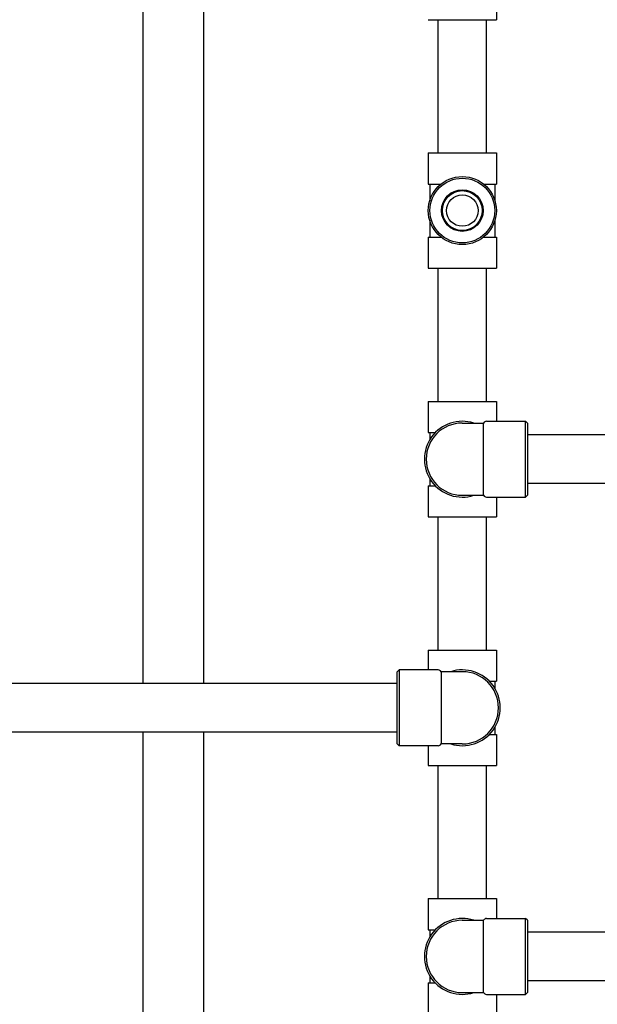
# Model space of a CAD drawing. Header units: inches. Extents: x 24 to 1128, y -58 to 748.
# Tile 71 of 256: x 147 to 157, y 241 to 258. Entities that reach past the tile are written whole.
import ezdxf

# ---------------------------------------------------------------- set-up
doc = ezdxf.new("R2010")
doc.units = ezdxf.units.IN
doc.header["$LTSCALE"] = 32
doc.header["$MEASUREMENT"] = 0
doc.layers.add('Dimension (ANSI)', color=7, linetype='Continuous', lineweight=25)
doc.layers.add('Visible (ANSI)', color=7, linetype='Continuous', lineweight=30)
doc.styles.add('Note Text (ANSI)', font='tahoma.ttf')
doc.dimstyles.new('SB Fraction-16 (ANSI)', dxfattribs={"dimscale": 32, "dimtxt": 0.125, "dimasz": 0.098425, "dimexe": 0.125, "dimexo": 0.0625, "dimgap": 0.031496, "dimtad": 0, "dimtih": 1, "dimtoh": 1, "dimdec": 4, "dimrnd": 1e-08, "dimzin": 0, "dimdsep": 46, "dimlunit": 5, "dimtxsty": 'Note Text (ANSI)', "dimcen": 0.09, "dimdle": 0.393701, "dimclrd": 256, "dimclre": 256, "dimclrt": 256, "dimadec": 0, "dimazin": 3, "dimtfac": 0.96, "dimtofl": 0, "dimtmove": 0, "dimatfit": 3, "dimfxl": 1, "dimfrac": 2, "dimtolj": 1, "dimtzin": 12, "dimlwd": -1, "dimlwe": -1, "dimarcsym": 0})

# ---------------------------------------------------------------- blocks, each defined once
blk = doc.blocks.new('*D16')
at = {"layer": 'Defpoints', "color": 0, "transparency": 16777216}
for p in [(169.85, 459.484), (76.459, 171.772), (131.912, 171.772)]:
    blk.add_point(p, dxfattribs=at)
at = {"layer": 'Dimension (ANSI)', "transparency": 16777216}
for p, q in [((167.85, 459.484), (72.459, 459.484)), ((76.459, 456.334), (76.459, 319.161)), ((76.459, 174.922), (76.459, 312.095)), ((129.912, 171.772), (72.459, 171.772))]:
    blk.add_line(p, q, dxfattribs=at)
for points in [[(75.934, 456.334), (76.984, 456.334), (76.459, 459.484)], [(75.934, 174.922), (76.984, 174.922), (76.459, 171.772)]]:
    blk.add_solid(points, dxfattribs=at)
at = {"layer": 'Dimension (ANSI)', "transparency": 16777216, "insert": (64.273, 318.153), "char_height": 4, "attachment_point": 1, "style": 'Note Text (ANSI)'}
blk.add_mtext('\\A1;287 11/16', dxfattribs=at)

msp = doc.modelspace()

# ---------------------------------------------------------------- linework, layer by layer
at = {"layer": 'Visible (ANSI)'}
for p, q in [((150.07041, 269.04617), (150.07041, 246.0542)), ((149.02041, 266.54617), (149.02041, 246.0542)), ((155.13391, 258.0827), (155.13391, 257.5417)), ((153.95691, 257.5417), (155.13391, 257.5417)), ((154.12541, 255.2392), (154.12541, 257.5417)), ((154.96541, 255.2392), (154.96541, 257.5417)), ((153.95691, 255.2392), (155.13391, 255.2392)), ((153.95691, 255.2392), (153.95691, 254.6982)), ((155.13391, 255.2392), (155.13391, 254.6982)), ((153.95691, 254.6982), (154.1771, 254.6982)), ((153.98166, 254.6982), (153.98166, 254.40807)), ((154.91372, 254.6982), (155.13391, 254.6982)), ((155.10916, 254.6982), (155.10916, 254.40807)), ((153.98166, 254.07033), (153.98166, 253.7802)), ((155.10916, 254.07033), (155.10916, 253.7802)), ((153.95691, 253.7802), (154.1771, 253.7802)), ((153.95691, 253.7802), (153.95691, 253.2392)), ((154.91372, 253.7802), (155.13391, 253.7802)), ((155.13391, 253.7802), (155.13391, 253.2392)), ((153.95691, 253.2392), (155.13391, 253.2392)), ((154.12541, 250.9367), (154.12541, 253.2392)), ((154.96541, 250.9367), (154.96541, 253.2392)), ((153.95691, 250.9367), (155.13391, 250.9367)), ((153.95691, 250.9367), (153.95691, 250.3957)), ((155.13391, 250.9367), (155.13391, 250.59295)), ((154.54541, 250.5617), (154.91078, 250.5617)), ((154.91078, 249.3117), (154.91078, 250.5617)), ((154.96491, 250.59295), (155.63916, 250.59295)), ((155.63916, 249.28045), (155.63916, 250.59295)), ((155.67041, 250.5617), (155.63916, 250.59295)), ((155.67041, 250.5617), (155.67041, 249.3117)), ((153.95691, 250.3957), (154.07639, 250.3957)), ((153.98166, 250.3957), (153.98166, 250.27263)), ((157.83541, 250.3567), (155.67041, 250.3567)), ((153.95691, 249.4777), (154.07639, 249.4777)), ((153.95691, 249.4777), (153.95691, 248.9367)), ((153.98166, 249.60077), (153.98166, 249.4777)), ((157.83541, 249.5167), (155.67041, 249.5167)), ((154.54541, 249.3117), (154.91078, 249.3117)), ((154.96491, 249.28045), (155.63916, 249.28045)), ((155.13391, 249.28045), (155.13391, 248.9367)), ((155.67041, 249.3117), (155.63916, 249.28045)), ((153.95691, 248.9367), (155.13391, 248.9367)), ((154.12541, 246.6342), (154.12541, 248.9367)), ((154.96541, 246.6342), (154.96541, 248.9367)), ((153.95691, 246.6342), (155.13391, 246.6342)), ((153.95691, 246.6342), (153.95691, 246.29045)), ((155.13391, 246.6342), (155.13391, 246.0932)), ((153.42041, 246.2592), (153.45166, 246.29045)), ((153.42041, 245.0092), (153.42041, 246.2592)), ((153.45166, 246.29045), (153.45166, 244.97795)), ((154.12591, 246.29045), (153.45166, 246.29045)), ((154.18004, 246.2592), (154.18004, 245.0092)), ((154.54541, 246.2592), (154.18004, 246.2592)), ((153.42041, 246.0542), (130.33791, 246.0542)), ((155.01443, 246.0932), (155.13391, 246.0932)), ((155.10916, 246.0932), (155.10916, 245.97013)), ((153.42041, 245.2142), (130.33791, 245.2142)), ((149.02041, 245.2142), (149.02041, 230.02808)), ((150.07041, 245.2142), (150.07041, 230.02808)), ((155.10916, 245.29827), (155.10916, 245.1752)), ((153.42041, 245.0092), (153.45166, 244.97795)), ((154.54541, 245.0092), (154.18004, 245.0092)), ((155.01443, 245.1752), (155.13391, 245.1752)), ((155.13391, 245.1752), (155.13391, 244.6342)), ((154.12591, 244.97795), (153.45166, 244.97795)), ((153.95691, 244.97795), (153.95691, 244.6342)), ((153.95691, 244.6342), (155.13391, 244.6342)), ((154.12541, 242.3317), (154.12541, 244.6342)), ((154.96541, 242.3317), (154.96541, 244.6342)), ((153.95691, 242.3317), (155.13391, 242.3317)), ((153.95691, 242.3317), (153.95691, 241.7907)), ((155.13391, 242.3317), (155.13391, 241.98795)), ((154.54541, 241.9567), (154.91078, 241.9567)), ((154.91078, 240.7067), (154.91078, 241.9567)), ((154.96491, 241.98795), (155.63916, 241.98795)), ((155.63916, 240.67545), (155.63916, 241.98795)), ((155.67041, 241.9567), (155.63916, 241.98795)), ((155.67041, 241.9567), (155.67041, 240.7067)), ((153.95691, 241.7907), (154.07639, 241.7907)), ((153.98166, 241.7907), (153.98166, 241.66763)), ((160.83541, 241.7517), (155.67041, 241.7517)), ((153.98166, 240.99577), (153.98166, 240.8727)), ((153.95691, 240.8727), (154.07639, 240.8727)), ((153.95691, 240.8727), (153.95691, 240.3317)), ((160.83541, 240.9117), (155.67041, 240.9117)), ((154.54541, 240.7067), (154.91078, 240.7067)), ((154.96491, 240.67545), (155.63916, 240.67545)), ((155.13391, 240.67545), (155.13391, 240.3317)), ((155.67041, 240.7067), (155.63916, 240.67545))]:
    msp.add_line(p, q, dxfattribs=at)
for radius in [0.5885, 0.56, 0.36065, 0.34397, 0.273]:
    msp.add_circle((154.54541, 254.2392), radius, dxfattribs=at)
for centre, radius, start, end in [((154.54541, 249.9367), 0.65625, 72.24721, 287.75279), ((154.54541, 249.9367), 0.625, 90, 270), ((154.96491, 250.53045), 0.0625, 90, 150), ((154.96491, 249.34295), 0.0625, 210, 270), ((154.12591, 246.22795), 0.0625, 30, 90), ((154.54541, 245.6342), 0.65625, 252.24721, 107.75279), ((154.54541, 245.6342), 0.625, 270, 90), ((154.12591, 245.04045), 0.0625, 270, 330), ((154.54541, 241.3317), 0.65625, 72.24721, 287.75279), ((154.54541, 241.3317), 0.625, 90, 270), ((154.96491, 241.92545), 0.0625, 90, 150), ((154.96491, 240.73795), 0.0625, 210, 270)]:
    msp.add_arc(centre, radius, start, end, dxfattribs=at)

# ---------------------------------------------------------------- dimensions: what is measured, and where the dimension line sits
at = {"layer": 'Dimension (ANSI)'}
dim = msp.add_linear_dim(base=(76.45942, 171.77197), p1=(169.84967, 459.48367), p2=(131.91217, 171.77197), angle=270, dimstyle='SB Fraction-16 (ANSI)', override={"dimgap": 0.031496, "dimdec": 4, "dimtol": 0, "dimlim": 0, "dimtp": 0, "dimtm": 0, "dimtdec": 2, "dimatfit": 1}, dxfattribs=at)
dim.commit()
dim.dimension.update_dxf_attribs({"geometry": '*D16', "text_midpoint": (76.45942, 315.62782), "dimtype": 160})

doc.saveas('drawing.dxf')
